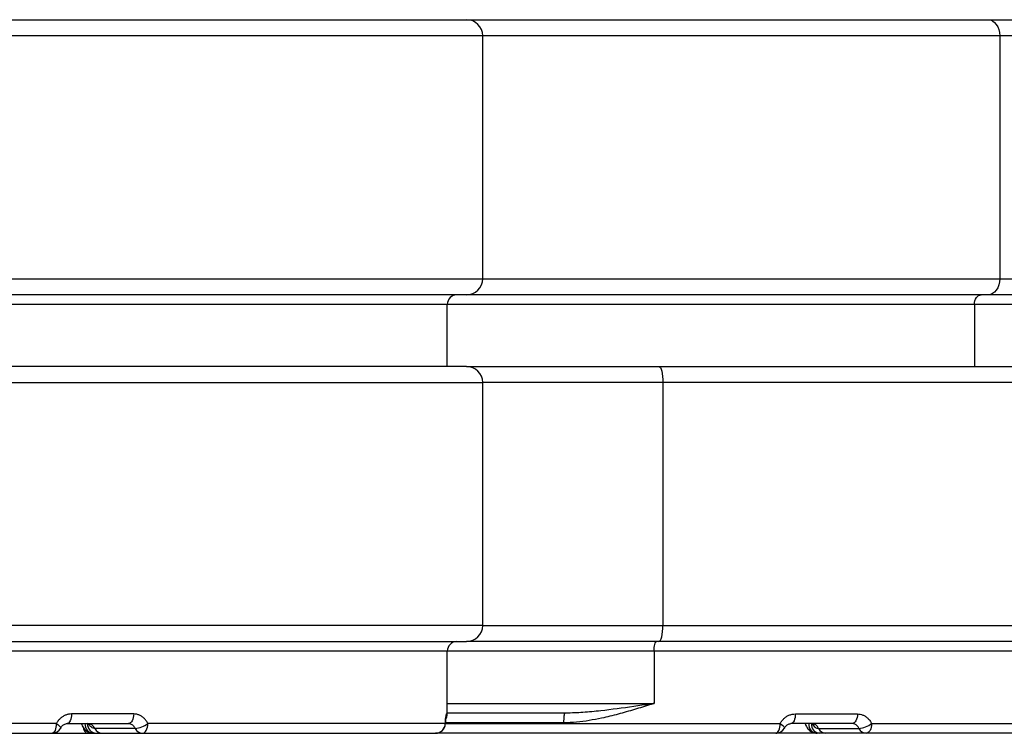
# Model space of a CAD drawing. Header units: millimetres. Extents: x -1137 to 2013, y -755 to 3954.
# Tile 16 of 53: x -525 to 87, y -755 to -312. Entities that reach past the tile are written whole.
import ezdxf

# ---------------------------------------------------------------- set-up
doc = ezdxf.new("R2010")
doc.units = ezdxf.units.MM

msp = doc.modelspace()

# ---------------------------------------------------------------- linework, layer by layer
at = {"color": 7, "linetype": 'Continuous', "lineweight": 25}
for p, q in [((-737.3, -311.96), (-247.5, -311.96)), ((-247.5, -311.96), (76.79, -311.96)), ((76.79, -311.96), (348.22, -311.96)), ((-237.5, -472.96), (-237.5, -321.96)), ((83.93, -321.96), (83.93, -472.96)), ((341.07, -321.96), (83.93, -321.96)), ((83.93, -472.96), (341.07, -472.96)), ((-250.32, -482.96), (-1127.5, -482.96)), ((-247.5, -482.96), (-250.32, -482.96)), ((76.79, -482.96), (-247.5, -482.96)), ((348.22, -482.96), (76.79, -482.96)), ((-259.5, -527.46), (-259.5, -488.96)), ((356.79, -488.96), (68.22, -488.96)), ((-247.5, -527.46), (-1127.5, -527.46)), ((-247.5, -527.46), (-127.96, -527.46)), ((-127.96, -527.46), (122.07, -527.46)), ((-237.5, -688.46), (-237.5, -537.46)), ((-125.47, -537.46), (-125.47, -688.46)), ((-1127.5, -698.46), (-247.5, -698.46)), ((-127.96, -698.46), (-247.5, -698.46)), ((202.5, -698.46), (-127.96, -698.46)), ((-259.5, -743.46), (-259.5, -704.46)), ((-130.95, -704.46), (-130.95, -736.96)), ((-454.46, -743.46), (-493.11, -743.46)), ((-186.26, -742.96), (-259.5, -742.96)), ((-185.62, -742.94), (-186.26, -742.96)), ((-43.11, -743.46), (-4.46, -743.46)), ((-502.58, -749.46), (-872.41, -749.46)), ((-495.84, -749.46), (-457.73, -749.46)), ((-453.57, -752.46), (-478.64, -752.46)), ((-260.76, -749.46), (-445.68, -749.46)), ((-7.73, -749.46), (-45.84, -749.46)), ((-28.64, -752.46), (-3.57, -752.46)), ((4.32, -749.46), (189.24, -749.46)), ((-869.82, -755.46), (-505.17, -755.46)), ((-505.17, -755.46), (-483.14, -755.46)), ((-483.14, -755.46), (-479.58, -755.46)), ((-479.56, -755.46), (-477.95, -755.46)), ((-474.14, -755.46), (-449.07, -755.46)), ((-449.07, -755.46), (-266.74, -755.46)), ((-55.17, -755.46), (-266.74, -755.46)), ((-30, -755.46), (-55.17, -755.46)), ((-27.95, -755.46), (-29.56, -755.46)), ((0.93, -755.46), (-24.14, -755.46)), ((183.26, -755.46), (0.93, -755.46))]:
    msp.add_line(p, q, dxfattribs=at)
at = {"color": 8, "linetype": 'Continuous', "lineweight": 25}
for p, q in [((-237.5, -321.96), (-738.44, -321.96)), ((83.93, -321.96), (-237.5, -321.96)), ((-1137.5, -472.96), (-240.39, -472.96)), ((-240.39, -472.96), (-237.5, -472.96)), ((-237.5, -472.96), (83.93, -472.96)), ((-262.25, -488.96), (-1115.5, -488.96)), ((-259.5, -488.96), (-262.25, -488.96)), ((68.22, -488.96), (-259.5, -488.96)), ((68.22, -488.96), (68.22, -527.46)), ((-1137.5, -537.46), (-237.5, -537.46)), ((-125.47, -537.46), (-237.5, -537.46)), ((212.5, -537.46), (-125.47, -537.46)), ((-237.5, -688.46), (-1137.5, -688.46)), ((-237.5, -688.46), (-125.47, -688.46)), ((-125.47, -688.46), (212.5, -688.46)), ((-259.5, -704.46), (-1115.5, -704.46)), ((-130.95, -704.46), (-259.5, -704.46)), ((190.5, -704.46), (-130.95, -704.46)), ((-259.5, -736.96), (-130.95, -736.96)), ((-259.5, -743.46), (-260.08, -743.46)), ((-260.76, -749.46), (-260.75, -749.73)), ((-260.74, -749.46), (-52.58, -749.46)), ((-186.97, -748.96), (-260.71, -748.96))]:
    msp.add_line(p, q, dxfattribs=at)
at = {"color": 7, "linetype": 'Continuous', "lineweight": 25, "flags": 128}
for points in [[(76.79, -311.96), (78.18, -312.15), (79.52, -312.72), (80.76, -313.65), (81.84, -314.89), (82.73, -316.41), (83.39, -318.14), (83.79, -320.01), (83.93, -321.96)], [(83.93, -472.96), (83.79, -474.91), (83.39, -476.79), (82.73, -478.52), (81.84, -480.03), (80.76, -481.28), (79.52, -482.2), (78.18, -482.77), (76.79, -482.96)], [(68.22, -488.96), (68.3, -487.79), (68.54, -486.67), (68.94, -485.63), (69.47, -484.72), (70.12, -483.97), (70.86, -483.42), (71.67, -483.08), (72.5, -482.96)], [(-127.96, -527.46), (-127.47, -527.65), (-127.01, -528.22), (-126.58, -529.15), (-126.2, -530.39), (-125.89, -531.91), (-125.66, -533.64), (-125.52, -535.51), (-125.47, -537.46)], [(-127.96, -698.46), (-127.47, -698.27), (-127.01, -697.7), (-126.58, -696.78), (-126.2, -695.53), (-125.89, -694.02), (-125.66, -692.29), (-125.52, -690.41), (-125.47, -688.46)], [(-130.95, -704.46), (-130.92, -703.29), (-130.83, -702.17), (-130.69, -701.13), (-130.51, -700.22), (-130.28, -699.47), (-130.02, -698.92), (-129.74, -698.58), (-129.45, -698.46)], [(-493.11, -743.46), (-493.16, -744.63), (-493.32, -745.76), (-493.57, -746.8), (-493.91, -747.71), (-494.32, -748.45), (-494.79, -749.01), (-495.3, -749.35), (-495.84, -749.46)], [(-454.46, -743.46), (-454.53, -744.63), (-454.71, -745.76), (-455.01, -746.8), (-455.42, -747.71), (-455.92, -748.45), (-456.48, -749.01), (-457.09, -749.35), (-457.73, -749.46)], [(-186.97, -748.96), (-186.95, -747.79), (-186.91, -746.67), (-186.85, -745.63), (-186.76, -744.72), (-186.65, -743.97), (-186.53, -743.42), (-186.4, -743.08), (-186.26, -742.96)], [(-43.11, -743.46), (-43.16, -744.63), (-43.32, -745.76), (-43.57, -746.8), (-43.91, -747.71), (-44.32, -748.45), (-44.79, -749.01), (-45.3, -749.35), (-45.84, -749.46)], [(-4.46, -743.46), (-4.53, -744.63), (-4.71, -745.76), (-5.01, -746.8), (-5.42, -747.71), (-5.92, -748.45), (-6.48, -749.01), (-7.09, -749.35), (-7.73, -749.46)], [(-502.58, -749.46), (-502.63, -750.63), (-502.78, -751.76), (-503.02, -752.8), (-503.34, -753.71), (-503.73, -754.45), (-504.18, -755.01), (-504.67, -755.35), (-505.17, -755.46)], [(-449.07, -755.46), (-448.41, -755.35), (-447.77, -755.01), (-447.18, -754.45), (-446.67, -753.71), (-446.25, -752.8), (-445.93, -751.76), (-445.74, -750.63), (-445.68, -749.46)], [(-55.17, -755.46), (-54.67, -755.35), (-54.18, -755.01), (-53.73, -754.45), (-53.34, -753.71), (-53.02, -752.8), (-52.78, -751.76), (-52.63, -750.63), (-52.58, -749.46)], [(4.32, -749.46), (4.26, -750.63), (4.07, -751.76), (3.75, -752.8), (3.33, -753.71), (2.82, -754.45), (2.23, -755.01), (1.59, -755.35), (0.93, -755.46)]]:
    msp.add_lwpolyline(points, dxfattribs=at)
at = {"color": 8, "linetype": 'Continuous', "lineweight": 25, "flags": 128}
for points in [[(-260.08, -743.46), (-260.19, -744.63), (-260.47, -745.61)], [(-502.58, -749.46), (-501.68, -750.07), (-500.93, -750.66), (-500.35, -751.19), (-499.98, -751.66), (-499.82, -752.03), (-499.85, -752.24)], [(-485.92, -751.72), (-485.91, -751.76), (-485.64, -752.8), (-485.26, -753.71), (-484.81, -754.45), (-484.29, -755.01), (-483.73, -755.35), (-483.14, -755.46)], [(-52.58, -749.46), (-51.68, -750.07), (-50.93, -750.66), (-50.35, -751.19), (-49.98, -751.66), (-49.82, -752.03), (-49.86, -752.24)]]:
    msp.add_lwpolyline(points, dxfattribs=at)
at = {"color": 7, "linetype": 'Continuous', "lineweight": 25}
for centre, radius, start, end in [((-247.5, -321.96), 10, 0, 90), ((-247.5, -472.96), 10, 270, 0), ((-253.5, -488.96), 6, 90, 180), ((-247.5, -537.46), 10, 0, 90), ((-247.5, -688.46), 10, 270, 0), ((-253.5, -704.46), 6, 90, 180), ((-265.5, -743.46), 6, 327.25511, 0), ((-505.17, -749.46), 6, 270, 332.42536), ((-479.13, -749.84), 5.64, 176.18734, 265.59963), ((-477.51, -749.84), 5.64, 176.18824, 265.59873), ((-483.31, -754.58), 5.12, 24.448, 88.17222), ((-473.98, -750.34), 5.12, 204.44685, 268.17302), ((-454.96, -736.93), 15.6, 275.11635, 306.51937), ((-448.9, -750.34), 5.12, 204.44685, 268.17302), ((-266.75, -749.47), 5.99, 270.08406, 0.08466), ((-266.74, -749.46), 6, 270, 357.45499), ((-55.17, -749.46), 6, 270, 332.42536), ((-29.13, -749.84), 5.64, 176.1886, 265.59837), ((-27.51, -749.84), 5.64, 176.18829, 265.59868), ((-33.31, -754.58), 5.12, 24.44813, 88.17243), ((-23.98, -750.34), 5.12, 204.44671, 268.1728), ((-4.96, -736.93), 15.6, 275.1164, 306.5196), ((1.1, -750.34), 5.12, 204.44671, 268.1728)]:
    msp.add_arc(centre, radius, start, end, dxfattribs=at)
for points, knots in [([(-130.95, -736.96), (-130.97, -736.97), (-131.72, -737.2), (-135.77, -738.47), (-143.16, -740.75), (-153.25, -743.64), (-162.63, -745.95), (-171.25, -747.62), (-179.06, -748.72), (-184.33, -748.88), (-186.97, -748.96)], [0, 0, 0, 0, 0.001242, 0.041619, 0.224104, 0.407769, 0.591391, 0.727652, 0.863984, 1, 1, 1, 1]), ([(-493.11, -743.46), (-493.71, -743.49), (-494.94, -743.56), (-496.72, -744.08), (-498.42, -744.91), (-500, -746.08), (-501.45, -747.58), (-502.2, -748.83), (-502.58, -749.46)], [0, 0, 0, 0, 0.15969, 0.32389, 0.483103, 0.646848, 0.820361, 1, 1, 1, 1]), ([(-445.68, -749.46), (-445.98, -748.9), (-446.6, -747.76), (-447.8, -746.33), (-449.19, -745.13), (-450.78, -744.21), (-452.55, -743.59), (-453.82, -743.5), (-454.46, -743.46)], [0, 0, 0, 0, 0.158163, 0.320952, 0.479875, 0.643343, 0.818645, 1, 1, 1, 1]), ([(-260.08, -743.46), (-260.11, -743.49), (-260.19, -743.56), (-260.31, -744.08), (-260.43, -744.91), (-260.55, -746.08), (-260.66, -747.58), (-260.73, -748.83), (-260.76, -749.46)], [0, 0, 0, 0, 0.159692, 0.323874, 0.483104, 0.64684, 0.820352, 1, 1, 1, 1]), ([(-260.75, -749.75), (-260.73, -749.41), (-260.69, -748.55), (-260.62, -747.37), (-260.53, -746.31), (-260.45, -745.61), (-260.39, -745.21), (-260.39, -745.18), (-260.39, -745.17)], [0, 0, 0, 0, 0.138006, 0.353318, 0.565467, 0.746006, 0.895675, 1, 1, 1, 1]), ([(-52.58, -749.46), (-52.25, -748.9), (-51.58, -747.76), (-50.26, -746.33), (-48.76, -745.13), (-47.05, -744.21), (-45.14, -743.59), (-43.8, -743.5), (-43.11, -743.46)], [0, 0, 0, 0, 0.158165, 0.320955, 0.479877, 0.643344, 0.818653, 1, 1, 1, 1]), ([(-4.46, -743.46), (-3.9, -743.49), (-2.75, -743.56), (-1.09, -744.08), (0.49, -744.91), (1.95, -746.08), (3.29, -747.58), (3.98, -748.83), (4.32, -749.46)], [0, 0, 0, 0, 0.159686, 0.323884, 0.483101, 0.646849, 0.820362, 1, 1, 1, 1]), ([(-499.85, -752.25), (-499.66, -751.93), (-499.27, -751.26), (-498.51, -750.48), (-497.64, -749.88), (-496.74, -749.55), (-496.11, -749.44), (-495.8, -749.46), (-495.79, -749.47)], [0, 0, 0, 0, 0.171719, 0.363849, 0.559494, 0.774446, 0.992257, 1, 1, 1, 1]), ([(-486.93, -749.46), (-486.88, -749.66), (-486.68, -750.39), (-486.1, -751.51), (-485.23, -752.78), (-484.18, -753.82), (-483, -754.63), (-481.69, -755.17), (-480.52, -755.46), (-479.81, -755.43), (-479.57, -755.42)], [0, 0, 0, 0, 0.058957, 0.220914, 0.371948, 0.515654, 0.654869, 0.793111, 0.930263, 1, 1, 1, 1]), ([(-483.14, -749.46), (-482.97, -749.47), (-482.54, -749.49), (-481.98, -749.68), (-481.62, -749.91), (-481.61, -749.93), (-481.6, -749.93)], [0, 0, 0, 0, 0.205618, 0.525412, 0.797053, 1, 1, 1, 1]), ([(-478.64, -752.46), (-479.02, -752.42), (-479.79, -752.34), (-480.89, -751.67), (-481.87, -750.58), (-482.72, -749.83), (-483.14, -749.46)], [0, 0, 0, 0, 0.214328, 0.434949, 0.717383, 1, 1, 1, 1]), ([(-457.73, -749.46), (-457.68, -749.46), (-457.07, -749.47), (-455.94, -749.77), (-454.5, -750.81), (-453.88, -751.91), (-453.57, -752.46)], [0, 0, 0, 0, 0.03293, 0.35572, 0.678102, 1, 1, 1, 1]), ([(-49.84, -752.25), (-49.69, -751.99), (-49.35, -751.36), (-48.65, -750.61), (-47.79, -749.96), (-46.9, -749.6), (-46.24, -749.44), (-45.89, -749.47), (-45.84, -749.48)], [0, 0, 0, 0, 0.140913, 0.333684, 0.529996, 0.745245, 0.962671, 1, 1, 1, 1]), ([(-36.94, -749.46), (-36.81, -749.86), (-36.51, -750.77), (-35.79, -752.02), (-34.85, -753.2), (-33.75, -754.15), (-32.51, -754.87), (-31.17, -755.31), (-30.16, -755.5), (-29.63, -755.45), (-29.57, -755.45)], [0, 0, 0, 0, 0.122514, 0.279597, 0.427577, 0.568292, 0.707601, 0.84523, 0.981827, 1, 1, 1, 1]), ([(-33.14, -749.46), (-32.97, -749.47), (-32.54, -749.49), (-31.98, -749.68), (-31.62, -749.91), (-31.61, -749.93), (-31.6, -749.93)], [0, 0, 0, 0, 0.20563, 0.525416, 0.797068, 1, 1, 1, 1]), ([(-33.14, -749.46), (-32.72, -749.83), (-31.87, -750.58), (-30.9, -751.66), (-29.8, -752.34), (-29.03, -752.42), (-28.64, -752.46)], [0, 0, 0, 0, 0.282081, 0.565049, 0.779777, 1, 1, 1, 1]), ([(-3.57, -752.46), (-3.59, -752.41), (-3.89, -751.77), (-4.65, -750.7), (-6.09, -749.66), (-7.18, -749.53), (-7.73, -749.46)], [0, 0, 0, 0, 0.031943, 0.35439, 0.677226, 1, 1, 1, 1]), ([(-477.95, -755.46), (-477.42, -755.46), (-476.36, -755.46), (-475.56, -755.46), (-474.61, -755.46), (-474.14, -755.46)], [0, 0, 0, 0, 0.333409, 0.673655, 1, 1, 1, 1]), ([(-24.14, -755.46), (-24.61, -755.46), (-25.55, -755.46), (-26.36, -755.46), (-27.41, -755.46), (-27.95, -755.46)], [0, 0, 0, 0, 0.326357, 0.661793, 1, 1, 1, 1])]:
    msp.add_open_spline(points, degree=3, knots=knots, dxfattribs=at)
at = {"color": 8, "linetype": 'Continuous', "lineweight": 25}
msp.add_open_spline([(-130.95, -736.96), (-130.97, -736.97), (-131.76, -737.08), (-135.98, -737.72), (-147.03, -739.36), (-160.98, -741.24), (-174.96, -742.67), (-182.14, -742.85), (-185.62, -742.94)], degree=3, knots=[0, 0, 0, 0, 0.001308, 0.042861, 0.230614, 0.605616, 0.808706, 1, 1, 1, 1], dxfattribs=at)

doc.saveas('drawing.dxf')
